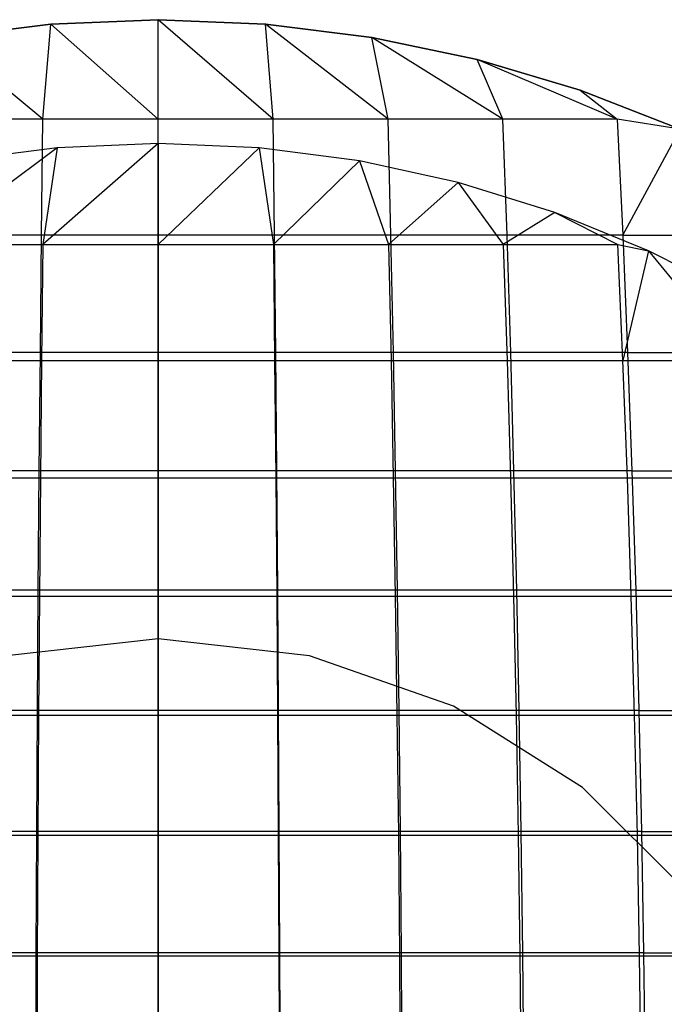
# Model space of a CAD drawing. Extents: x 0.02 to 3.36, y -1.67 to 1.67.
# Tile 15 of 26: x 1.65 to 1.85, y 0.1 to 0.41. Entities that reach past the tile are written whole.
import ezdxf

# ---------------------------------------------------------------- set-up
doc = ezdxf.new("R2010")
doc.units = 0
doc.header["$MEASUREMENT"] = 0
doc.layers.get('0').update_dxf_attribs({"color": 13, "linetype": 'CONTINUOUS'})

# ---------------------------------------------------------------- blocks, each defined once
blk = doc.blocks.new('CEARA_PM_STL')
at = {"color": 0}
for p, q in [((1.65582, 0.41197, 3.38225), (1.68996, 0.41339, 3.38225)), ((1.68996, 0.41339, 3.30351), (1.65582, 0.41197, 3.30351)), ((1.65582, 0.41197, 3.38225), (1.68996, 0.41339, 3.38225)), ((1.68996, 0.41339, 3.30351), (1.65582, 0.41197, 3.30351)), ((1.68996, 0.41339, 3.30351), (1.65582, 0.41197, 3.30351)), ((1.68996, 0.41339, 3.38225), (1.68996, 0.41339, 3.30351)), ((1.68996, 0.41339, 3.38225), (1.7241, 0.41197, 3.38225)), ((1.7241, 0.41197, 3.30351), (1.68996, 0.41339, 3.30351)), ((1.68996, 0.41339, 3.38225), (1.68996, 0.41339, 3.30351)), ((1.68996, 0.38171, 3.39422), (1.68996, 0.41339, 3.38225)), ((1.72659, 0.38171, 3.39359), (1.68996, 0.41339, 3.38225)), ((1.68996, 0.38171, 3.39422), (1.68996, 0.41339, 3.38225)), ((1.72659, 0.38171, 3.39359), (1.68996, 0.41339, 3.38225)), ((1.68996, 0.41339, 3.38225), (1.7241, 0.41197, 3.38225)), ((1.7241, 0.41197, 3.30351), (1.68996, 0.41339, 3.30351)), ((1.7241, 0.41197, 3.30351), (1.68996, 0.41339, 3.30351)), ((1.62192, 0.40775, 3.38225), (1.65582, 0.41197, 3.38225)), ((1.65582, 0.41197, 3.30351), (1.62192, 0.40775, 3.30351)), ((1.62192, 0.40775, 3.38225), (1.65582, 0.41197, 3.38225)), ((1.65582, 0.41197, 3.30351), (1.62192, 0.40775, 3.30351)), ((1.65582, 0.41197, 3.30351), (1.62192, 0.40775, 3.30351)), ((1.65334, 0.38171, 3.39359), (1.65582, 0.41197, 3.38225)), ((1.65334, 0.38171, 3.39359), (1.65582, 0.41197, 3.38225)), ((1.65582, 0.41197, 3.38225), (1.65582, 0.41197, 3.30351)), ((1.65582, 0.41197, 3.38225), (1.65582, 0.41197, 3.30351)), ((1.68996, 0.38171, 3.39422), (1.65582, 0.41197, 3.38225)), ((1.68996, 0.38171, 3.39422), (1.65582, 0.41197, 3.38225)), ((1.7241, 0.41197, 3.38225), (1.7241, 0.41197, 3.30351)), ((1.7241, 0.41197, 3.38225), (1.758, 0.40775, 3.38225)), ((1.758, 0.40775, 3.30351), (1.7241, 0.41197, 3.30351)), ((1.7241, 0.41197, 3.38225), (1.7241, 0.41197, 3.30351)), ((1.72659, 0.38171, 3.39359), (1.7241, 0.41197, 3.38225)), ((1.76317, 0.38171, 3.39168), (1.7241, 0.41197, 3.38225)), ((1.72659, 0.38171, 3.39359), (1.7241, 0.41197, 3.38225)), ((1.76317, 0.38171, 3.39168), (1.7241, 0.41197, 3.38225)), ((1.7241, 0.41197, 3.38225), (1.758, 0.40775, 3.38225)), ((1.758, 0.40775, 3.30351), (1.7241, 0.41197, 3.30351)), ((1.758, 0.40775, 3.30351), (1.7241, 0.41197, 3.30351)), ((1.65334, 0.38171, 3.39359), (1.62192, 0.40775, 3.38225)), ((1.65334, 0.38171, 3.39359), (1.62192, 0.40775, 3.38225)), ((1.758, 0.40775, 3.38225), (1.758, 0.40775, 3.30351)), ((1.758, 0.40775, 3.38225), (1.79144, 0.40074, 3.38225)), ((1.79144, 0.40074, 3.30351), (1.758, 0.40775, 3.30351)), ((1.758, 0.40775, 3.38225), (1.758, 0.40775, 3.30351)), ((1.76317, 0.38171, 3.39168), (1.758, 0.40775, 3.38225)), ((1.79966, 0.38171, 3.38852), (1.758, 0.40775, 3.38225)), ((1.76317, 0.38171, 3.39168), (1.758, 0.40775, 3.38225)), ((1.79966, 0.38171, 3.38852), (1.758, 0.40775, 3.38225)), ((1.758, 0.40775, 3.38225), (1.79144, 0.40074, 3.38225)), ((1.79144, 0.40074, 3.30351), (1.758, 0.40775, 3.30351)), ((1.79144, 0.40074, 3.30351), (1.758, 0.40775, 3.30351)), ((1.79144, 0.40074, 3.38225), (1.79144, 0.40074, 3.30351)), ((1.79144, 0.40074, 3.38225), (1.82419, 0.39099, 3.38225)), ((1.82419, 0.39099, 3.30351), (1.79144, 0.40074, 3.30351)), ((1.79144, 0.40074, 3.38225), (1.79144, 0.40074, 3.30351)), ((1.79966, 0.38171, 3.38852), (1.79144, 0.40074, 3.38225)), ((1.83602, 0.38171, 3.38409), (1.79144, 0.40074, 3.38225)), ((1.79966, 0.38171, 3.38852), (1.79144, 0.40074, 3.38225)), ((1.83602, 0.38171, 3.38409), (1.79144, 0.40074, 3.38225)), ((1.79144, 0.40074, 3.38225), (1.82419, 0.39099, 3.38225)), ((1.82419, 0.39099, 3.30351), (1.79144, 0.40074, 3.30351)), ((1.82419, 0.39099, 3.30351), (1.79144, 0.40074, 3.30351)), ((1.82419, 0.39099, 3.38225), (1.82419, 0.39099, 3.30351)), ((1.82419, 0.39099, 3.38225), (1.85602, 0.37857, 3.38225)), ((1.85602, 0.37857, 3.30351), (1.82419, 0.39099, 3.30351)), ((1.82419, 0.39099, 3.38225), (1.82419, 0.39099, 3.30351)), ((1.82419, 0.39099, 3.38225), (1.85602, 0.37857, 3.38225)), ((1.82419, 0.39099, 3.38225), (1.83602, 0.38171, 3.38409)), ((1.82419, 0.39099, 3.38225), (1.83602, 0.38171, 3.38409)), ((1.85602, 0.37857, 3.30351), (1.82419, 0.39099, 3.30351)), ((1.85602, 0.37857, 3.30351), (1.82419, 0.39099, 3.30351)), ((1.65334, 0.38171, 3.39359), (1.61675, 0.38171, 3.39168)), ((1.65334, 0.38171, 3.39359), (1.61675, 0.38171, 3.39168)), ((1.6529, 0.34486, 3.40616), (1.65334, 0.38171, 3.39359)), ((1.6529, 0.34486, 3.40616), (1.65334, 0.38171, 3.39359)), ((1.68996, 0.38171, 3.39422), (1.65334, 0.38171, 3.39359)), ((1.68996, 0.38171, 3.39422), (1.65334, 0.38171, 3.39359)), ((1.68996, 0.34486, 3.4068), (1.68996, 0.38171, 3.39422)), ((1.72659, 0.38171, 3.39359), (1.68996, 0.38171, 3.39422)), ((1.68996, 0.34486, 3.4068), (1.68996, 0.38171, 3.39422)), ((1.72659, 0.38171, 3.39359), (1.68996, 0.38171, 3.39422)), ((1.72702, 0.34486, 3.40616), (1.72659, 0.38171, 3.39359)), ((1.76317, 0.38171, 3.39168), (1.72659, 0.38171, 3.39359)), ((1.72702, 0.34486, 3.40616), (1.72659, 0.38171, 3.39359)), ((1.76317, 0.38171, 3.39168), (1.72659, 0.38171, 3.39359)), ((1.76404, 0.34486, 3.40424), (1.76317, 0.38171, 3.39168)), ((1.79966, 0.38171, 3.38852), (1.76317, 0.38171, 3.39168)), ((1.76404, 0.34486, 3.40424), (1.76317, 0.38171, 3.39168)), ((1.79966, 0.38171, 3.38852), (1.76317, 0.38171, 3.39168)), ((1.80097, 0.34486, 3.40103), (1.79966, 0.38171, 3.38852)), ((1.83602, 0.38171, 3.38409), (1.79966, 0.38171, 3.38852)), ((1.80097, 0.34486, 3.40103), (1.79966, 0.38171, 3.38852)), ((1.83602, 0.38171, 3.38409), (1.79966, 0.38171, 3.38852)), ((1.85602, 0.37857, 3.38225), (1.83602, 0.38171, 3.38409)), ((1.83602, 0.38171, 3.38409), (1.83776, 0.34486, 3.39655)), ((1.85602, 0.37857, 3.38225), (1.83602, 0.38171, 3.38409)), ((1.83602, 0.38171, 3.38409), (1.83776, 0.34486, 3.39655)), ((1.83776, 0.34486, 3.39655), (1.85602, 0.37857, 3.38225)), ((1.83776, 0.34486, 3.39655), (1.85602, 0.37857, 3.38225)), ((1.65781, 0.37263, 3.35512), (1.61667, 0.34186, 3.36375)), ((1.65781, 0.37263, 3.35512), (1.61667, 0.34186, 3.36375)), ((1.65781, 0.37263, 3.30351), (1.62589, 0.36849, 3.30351)), ((1.65781, 0.37263, 3.35512), (1.62589, 0.36849, 3.35512)), ((1.65781, 0.37263, 3.30351), (1.62589, 0.36849, 3.30351)), ((1.65781, 0.37263, 3.35512), (1.62589, 0.36849, 3.35512)), ((1.68996, 0.37402, 3.35512), (1.65329, 0.34186, 3.36571)), ((1.68996, 0.37402, 3.35512), (1.65329, 0.34186, 3.36571)), ((1.65781, 0.37263, 3.35512), (1.65329, 0.34186, 3.36571)), ((1.65781, 0.37263, 3.35512), (1.65329, 0.34186, 3.36571)), ((1.68996, 0.37402, 3.30351), (1.65781, 0.37263, 3.30351)), ((1.68996, 0.37402, 3.35512), (1.65781, 0.37263, 3.35512)), ((1.68996, 0.37402, 3.30351), (1.65781, 0.37263, 3.30351)), ((1.68996, 0.37402, 3.35512), (1.65781, 0.37263, 3.35512)), ((1.65781, 0.37263, 3.35512), (1.65781, 0.37263, 3.30351)), ((1.65781, 0.37263, 3.35512), (1.65781, 0.37263, 3.30351)), ((1.72211, 0.37263, 3.30351), (1.68996, 0.37402, 3.30351)), ((1.72211, 0.37263, 3.35512), (1.68996, 0.37402, 3.35512)), ((1.68996, 0.37402, 3.35512), (1.68996, 0.37402, 3.30351)), ((1.72211, 0.37263, 3.30351), (1.68996, 0.37402, 3.30351)), ((1.68996, 0.37402, 3.35512), (1.68996, 0.37402, 3.30351)), ((1.68996, 0.37402, 3.35512), (1.68996, 0.34186, 3.36636)), ((1.68996, 0.37402, 3.35512), (1.68996, 0.34186, 3.36636)), ((1.72211, 0.37263, 3.35512), (1.68996, 0.37402, 3.35512)), ((1.72211, 0.37263, 3.35512), (1.68996, 0.34186, 3.36636)), ((1.72211, 0.37263, 3.35512), (1.68996, 0.34186, 3.36636)), ((1.75403, 0.36849, 3.30351), (1.72211, 0.37263, 3.30351)), ((1.75403, 0.36849, 3.35512), (1.72211, 0.37263, 3.35512)), ((1.72211, 0.37263, 3.35512), (1.72211, 0.37263, 3.30351)), ((1.75403, 0.36849, 3.30351), (1.72211, 0.37263, 3.30351)), ((1.72211, 0.37263, 3.35512), (1.72211, 0.37263, 3.30351)), ((1.72211, 0.37263, 3.35512), (1.72663, 0.34186, 3.36571)), ((1.72211, 0.37263, 3.35512), (1.72663, 0.34186, 3.36571)), ((1.75403, 0.36849, 3.35512), (1.72211, 0.37263, 3.35512)), ((1.75403, 0.36849, 3.35512), (1.72663, 0.34186, 3.36571)), ((1.75403, 0.36849, 3.35512), (1.72663, 0.34186, 3.36571)), ((1.78547, 0.36162, 3.30351), (1.75403, 0.36849, 3.30351)), ((1.78547, 0.36162, 3.35512), (1.75403, 0.36849, 3.35512)), ((1.75403, 0.36849, 3.35512), (1.75403, 0.36849, 3.30351)), ((1.78547, 0.36162, 3.30351), (1.75403, 0.36849, 3.30351)), ((1.75403, 0.36849, 3.35512), (1.75403, 0.36849, 3.30351)), ((1.75403, 0.36849, 3.35512), (1.76325, 0.34186, 3.36375)), ((1.75403, 0.36849, 3.35512), (1.76325, 0.34186, 3.36375)), ((1.78547, 0.36162, 3.35512), (1.75403, 0.36849, 3.35512)), ((1.78547, 0.36162, 3.35512), (1.76325, 0.34186, 3.36375)), ((1.78547, 0.36162, 3.35512), (1.76325, 0.34186, 3.36375)), ((1.8162, 0.35207, 3.30351), (1.78547, 0.36162, 3.30351)), ((1.8162, 0.35207, 3.35512), (1.78547, 0.36162, 3.35512)), ((1.78547, 0.36162, 3.35512), (1.78547, 0.36162, 3.30351)), ((1.8162, 0.35207, 3.30351), (1.78547, 0.36162, 3.30351)), ((1.78547, 0.36162, 3.35512), (1.78547, 0.36162, 3.30351)), ((1.78547, 0.36162, 3.35512), (1.79978, 0.34186, 3.36049)), ((1.78547, 0.36162, 3.35512), (1.79978, 0.34186, 3.36049)), ((1.8162, 0.35207, 3.35512), (1.78547, 0.36162, 3.35512)), ((1.8162, 0.35207, 3.35512), (1.79978, 0.34186, 3.36049)), ((1.8162, 0.35207, 3.35512), (1.79978, 0.34186, 3.36049)), ((1.846, 0.33991, 3.30351), (1.8162, 0.35207, 3.30351)), ((1.846, 0.33991, 3.35512), (1.8162, 0.35207, 3.35512)), ((1.8162, 0.35207, 3.35512), (1.8162, 0.35207, 3.30351)), ((1.846, 0.33991, 3.30351), (1.8162, 0.35207, 3.30351)), ((1.8162, 0.35207, 3.35512), (1.8162, 0.35207, 3.30351)), ((1.8162, 0.35207, 3.35512), (1.83617, 0.34186, 3.35593)), ((1.8162, 0.35207, 3.35512), (1.83617, 0.34186, 3.35593)), ((1.846, 0.33991, 3.35512), (1.8162, 0.35207, 3.35512)), ((1.6529, 0.34486, 3.40616), (1.61588, 0.34486, 3.40424)), ((1.6529, 0.34486, 3.40616), (1.61588, 0.34486, 3.40424)), ((1.65251, 0.30759, 3.41745), (1.6529, 0.34486, 3.40616)), ((1.65251, 0.30759, 3.41745), (1.6529, 0.34486, 3.40616)), ((1.68996, 0.34486, 3.4068), (1.6529, 0.34486, 3.40616)), ((1.68996, 0.34486, 3.4068), (1.6529, 0.34486, 3.40616)), ((1.68996, 0.30759, 3.4181), (1.68996, 0.34486, 3.4068)), ((1.72702, 0.34486, 3.40616), (1.68996, 0.34486, 3.4068)), ((1.68996, 0.30759, 3.4181), (1.68996, 0.34486, 3.4068)), ((1.72702, 0.34486, 3.40616), (1.68996, 0.34486, 3.4068)), ((1.72741, 0.30759, 3.41745), (1.72702, 0.34486, 3.40616)), ((1.76404, 0.34486, 3.40424), (1.72702, 0.34486, 3.40616)), ((1.72741, 0.30759, 3.41745), (1.72702, 0.34486, 3.40616)), ((1.76404, 0.34486, 3.40424), (1.72702, 0.34486, 3.40616)), ((1.76482, 0.30759, 3.41551), (1.76404, 0.34486, 3.40424)), ((1.80097, 0.34486, 3.40103), (1.76404, 0.34486, 3.40424)), ((1.76482, 0.30759, 3.41551), (1.76404, 0.34486, 3.40424)), ((1.80097, 0.34486, 3.40103), (1.76404, 0.34486, 3.40424)), ((1.80214, 0.30759, 3.41227), (1.80097, 0.34486, 3.40103)), ((1.83776, 0.34486, 3.39655), (1.80097, 0.34486, 3.40103)), ((1.80214, 0.30759, 3.41227), (1.80097, 0.34486, 3.40103)), ((1.83776, 0.34486, 3.39655), (1.80097, 0.34486, 3.40103)), ((1.83776, 0.34486, 3.39655), (1.87438, 0.34486, 3.3908)), ((1.83776, 0.34486, 3.39655), (1.87438, 0.34486, 3.3908)), ((1.83776, 0.34486, 3.39655), (1.83932, 0.30759, 3.40774)), ((1.83776, 0.34486, 3.39655), (1.83932, 0.30759, 3.40774)), ((1.61667, 0.34186, 3.36375), (1.65329, 0.34186, 3.36571)), ((1.61667, 0.34186, 3.36375), (1.65329, 0.34186, 3.36571)), ((1.65329, 0.34186, 3.36571), (1.65288, 0.30498, 3.37722)), ((1.65329, 0.34186, 3.36571), (1.65288, 0.30498, 3.37722)), ((1.65329, 0.34186, 3.36571), (1.68996, 0.34186, 3.36636)), ((1.65329, 0.34186, 3.36571), (1.68996, 0.34186, 3.36636)), ((1.68996, 0.34186, 3.36636), (1.68996, 0.30498, 3.37788)), ((1.68996, 0.34186, 3.36636), (1.68996, 0.30498, 3.37788)), ((1.68996, 0.34186, 3.36636), (1.72663, 0.34186, 3.36571)), ((1.68996, 0.34186, 3.36636), (1.72663, 0.34186, 3.36571)), ((1.72663, 0.34186, 3.36571), (1.72704, 0.30498, 3.37722)), ((1.72663, 0.34186, 3.36571), (1.72704, 0.30498, 3.37722)), ((1.72663, 0.34186, 3.36571), (1.76325, 0.34186, 3.36375)), ((1.72663, 0.34186, 3.36571), (1.76325, 0.34186, 3.36375)), ((1.76325, 0.34186, 3.36375), (1.76407, 0.30498, 3.37524)), ((1.76325, 0.34186, 3.36375), (1.76407, 0.30498, 3.37524)), ((1.76325, 0.34186, 3.36375), (1.79978, 0.34186, 3.36049)), ((1.76325, 0.34186, 3.36375), (1.79978, 0.34186, 3.36049)), ((1.79978, 0.34186, 3.36049), (1.80101, 0.30498, 3.37194)), ((1.79978, 0.34186, 3.36049), (1.80101, 0.30498, 3.37194)), ((1.79978, 0.34186, 3.36049), (1.83617, 0.34186, 3.35593)), ((1.79978, 0.34186, 3.36049), (1.83617, 0.34186, 3.35593)), ((1.8378, 0.30498, 3.36733), (1.83617, 0.34186, 3.35593)), ((1.83617, 0.34186, 3.35593), (1.846, 0.33991, 3.35512)), ((1.8378, 0.30498, 3.36733), (1.83617, 0.34186, 3.35593)), ((1.83617, 0.34186, 3.35593), (1.846, 0.33991, 3.35512)), ((1.846, 0.33991, 3.35512), (1.8378, 0.30498, 3.36733)), ((1.846, 0.33991, 3.35512), (1.8378, 0.30498, 3.36733)), ((1.87464, 0.32524, 3.30351), (1.846, 0.33991, 3.30351)), ((1.87464, 0.32524, 3.35512), (1.846, 0.33991, 3.35512)), ((1.846, 0.33991, 3.35512), (1.846, 0.33991, 3.30351)), ((1.87464, 0.32524, 3.30351), (1.846, 0.33991, 3.30351)), ((1.846, 0.33991, 3.35512), (1.846, 0.33991, 3.30351)), ((1.846, 0.33991, 3.35512), (1.87441, 0.30498, 3.36141)), ((1.846, 0.33991, 3.35512), (1.87441, 0.30498, 3.36141)), ((1.87464, 0.32524, 3.35512), (1.846, 0.33991, 3.35512)), ((1.65251, 0.30759, 3.41745), (1.6151, 0.30759, 3.41551)), ((1.65251, 0.30759, 3.41745), (1.6151, 0.30759, 3.41551)), ((1.65216, 0.26995, 3.42745), (1.65251, 0.30759, 3.41745)), ((1.65216, 0.26995, 3.42745), (1.65251, 0.30759, 3.41745)), ((1.68996, 0.30759, 3.4181), (1.65251, 0.30759, 3.41745)), ((1.68996, 0.30759, 3.4181), (1.65251, 0.30759, 3.41745)), ((1.68996, 0.26995, 3.42811), (1.68996, 0.30759, 3.4181)), ((1.72741, 0.30759, 3.41745), (1.68996, 0.30759, 3.4181)), ((1.68996, 0.26995, 3.42811), (1.68996, 0.30759, 3.4181)), ((1.72741, 0.30759, 3.41745), (1.68996, 0.30759, 3.4181)), ((1.72776, 0.26995, 3.42745), (1.72741, 0.30759, 3.41745)), ((1.76482, 0.30759, 3.41551), (1.72741, 0.30759, 3.41745)), ((1.72776, 0.26995, 3.42745), (1.72741, 0.30759, 3.41745)), ((1.76482, 0.30759, 3.41551), (1.72741, 0.30759, 3.41745)), ((1.76551, 0.26995, 3.42549), (1.76482, 0.30759, 3.41551)), ((1.80214, 0.30759, 3.41227), (1.76482, 0.30759, 3.41551)), ((1.76551, 0.26995, 3.42549), (1.76482, 0.30759, 3.41551)), ((1.80214, 0.30759, 3.41227), (1.76482, 0.30759, 3.41551)), ((1.80317, 0.26995, 3.42222), (1.80214, 0.30759, 3.41227)), ((1.83932, 0.30759, 3.40774), (1.80214, 0.30759, 3.41227)), ((1.80317, 0.26995, 3.42222), (1.80214, 0.30759, 3.41227)), ((1.83932, 0.30759, 3.40774), (1.80214, 0.30759, 3.41227)), ((1.83932, 0.30759, 3.40774), (1.87632, 0.30759, 3.40193)), ((1.83932, 0.30759, 3.40774), (1.87632, 0.30759, 3.40193)), ((1.83932, 0.30759, 3.40774), (1.8407, 0.26995, 3.41765)), ((1.83932, 0.30759, 3.40774), (1.8407, 0.26995, 3.41765)), ((1.61585, 0.30498, 3.37524), (1.65288, 0.30498, 3.37722)), ((1.61585, 0.30498, 3.37524), (1.65288, 0.30498, 3.37722)), ((1.65288, 0.30498, 3.37722), (1.65252, 0.26771, 3.38741)), ((1.65288, 0.30498, 3.37722), (1.65252, 0.26771, 3.38741)), ((1.65288, 0.30498, 3.37722), (1.68996, 0.30498, 3.37788)), ((1.65288, 0.30498, 3.37722), (1.68996, 0.30498, 3.37788)), ((1.68996, 0.30498, 3.37788), (1.68996, 0.26771, 3.38808)), ((1.68996, 0.30498, 3.37788), (1.68996, 0.26771, 3.38808)), ((1.68996, 0.30498, 3.37788), (1.72704, 0.30498, 3.37722)), ((1.68996, 0.30498, 3.37788), (1.72704, 0.30498, 3.37722)), ((1.72704, 0.30498, 3.37722), (1.7274, 0.26771, 3.38741)), ((1.72704, 0.30498, 3.37722), (1.7274, 0.26771, 3.38741)), ((1.72704, 0.30498, 3.37722), (1.76407, 0.30498, 3.37524)), ((1.72704, 0.30498, 3.37722), (1.76407, 0.30498, 3.37524)), ((1.76407, 0.30498, 3.37524), (1.76479, 0.26771, 3.38541)), ((1.76407, 0.30498, 3.37524), (1.76479, 0.26771, 3.38541)), ((1.76407, 0.30498, 3.37524), (1.80101, 0.30498, 3.37194)), ((1.76407, 0.30498, 3.37524), (1.80101, 0.30498, 3.37194)), ((1.80101, 0.30498, 3.37194), (1.80209, 0.26771, 3.38208)), ((1.80101, 0.30498, 3.37194), (1.80209, 0.26771, 3.38208)), ((1.80101, 0.30498, 3.37194), (1.8378, 0.30498, 3.36733)), ((1.80101, 0.30498, 3.37194), (1.8378, 0.30498, 3.36733)), ((1.83925, 0.26771, 3.37743), (1.8378, 0.30498, 3.36733)), ((1.8378, 0.30498, 3.36733), (1.87441, 0.30498, 3.36141)), ((1.8378, 0.30498, 3.36733), (1.87441, 0.30498, 3.36141)), ((1.83925, 0.26771, 3.37743), (1.8378, 0.30498, 3.36733)), ((1.65216, 0.26995, 3.42745), (1.61441, 0.26995, 3.42549)), ((1.65216, 0.26995, 3.42745), (1.61441, 0.26995, 3.42549)), ((1.65186, 0.23199, 3.43614), (1.65216, 0.26995, 3.42745)), ((1.65186, 0.23199, 3.43614), (1.65216, 0.26995, 3.42745)), ((1.68996, 0.26995, 3.42811), (1.65216, 0.26995, 3.42745)), ((1.68996, 0.26995, 3.42811), (1.65216, 0.26995, 3.42745)), ((1.68996, 0.23199, 3.4368), (1.68996, 0.26995, 3.42811)), ((1.72776, 0.26995, 3.42745), (1.68996, 0.26995, 3.42811)), ((1.68996, 0.23199, 3.4368), (1.68996, 0.26995, 3.42811)), ((1.72776, 0.26995, 3.42745), (1.68996, 0.26995, 3.42811)), ((1.72806, 0.23199, 3.43614), (1.72776, 0.26995, 3.42745)), ((1.76551, 0.26995, 3.42549), (1.72776, 0.26995, 3.42745)), ((1.72806, 0.23199, 3.43614), (1.72776, 0.26995, 3.42745)), ((1.76551, 0.26995, 3.42549), (1.72776, 0.26995, 3.42745)), ((1.76611, 0.23199, 3.43416), (1.76551, 0.26995, 3.42549)), ((1.80317, 0.26995, 3.42222), (1.76551, 0.26995, 3.42549)), ((1.76611, 0.23199, 3.43416), (1.76551, 0.26995, 3.42549)), ((1.80317, 0.26995, 3.42222), (1.76551, 0.26995, 3.42549)), ((1.80408, 0.23199, 3.43086), (1.80317, 0.26995, 3.42222)), ((1.8407, 0.26995, 3.41765), (1.80317, 0.26995, 3.42222)), ((1.80408, 0.23199, 3.43086), (1.80317, 0.26995, 3.42222)), ((1.8407, 0.26995, 3.41765), (1.80317, 0.26995, 3.42222)), ((1.8407, 0.26995, 3.41765), (1.87805, 0.26995, 3.41178)), ((1.8407, 0.26995, 3.41765), (1.87805, 0.26995, 3.41178)), ((1.8407, 0.26995, 3.41765), (1.8419, 0.23199, 3.42626)), ((1.8407, 0.26995, 3.41765), (1.8419, 0.23199, 3.42626)), ((1.61513, 0.26771, 3.38541), (1.65252, 0.26771, 3.38741)), ((1.61513, 0.26771, 3.38541), (1.65252, 0.26771, 3.38741)), ((1.65252, 0.26771, 3.38741), (1.6522, 0.2301, 3.39627)), ((1.65252, 0.26771, 3.38741), (1.6522, 0.2301, 3.39627)), ((1.65252, 0.26771, 3.38741), (1.68996, 0.26771, 3.38808)), ((1.65252, 0.26771, 3.38741), (1.68996, 0.26771, 3.38808)), ((1.68996, 0.26771, 3.38808), (1.68996, 0.2301, 3.39694)), ((1.68996, 0.26771, 3.38808), (1.68996, 0.2301, 3.39694)), ((1.68996, 0.26771, 3.38808), (1.7274, 0.26771, 3.38741)), ((1.68996, 0.26771, 3.38808), (1.7274, 0.26771, 3.38741)), ((1.7274, 0.26771, 3.38741), (1.72772, 0.2301, 3.39627)), ((1.7274, 0.26771, 3.38741), (1.72772, 0.2301, 3.39627)), ((1.7274, 0.26771, 3.38741), (1.76479, 0.26771, 3.38541)), ((1.7274, 0.26771, 3.38741), (1.76479, 0.26771, 3.38541)), ((1.76479, 0.26771, 3.38541), (1.76543, 0.2301, 3.39425)), ((1.76479, 0.26771, 3.38541), (1.76543, 0.2301, 3.39425)), ((1.76479, 0.26771, 3.38541), (1.80209, 0.26771, 3.38208)), ((1.76479, 0.26771, 3.38541), (1.80209, 0.26771, 3.38208)), ((1.80209, 0.26771, 3.38208), (1.80304, 0.2301, 3.3909)), ((1.80209, 0.26771, 3.38208), (1.80304, 0.2301, 3.3909)), ((1.80209, 0.26771, 3.38208), (1.83925, 0.26771, 3.37743)), ((1.80209, 0.26771, 3.38208), (1.83925, 0.26771, 3.37743)), ((1.84051, 0.2301, 3.3862), (1.83925, 0.26771, 3.37743)), ((1.83925, 0.26771, 3.37743), (1.87622, 0.26771, 3.37145)), ((1.83925, 0.26771, 3.37743), (1.87622, 0.26771, 3.37145)), ((1.84051, 0.2301, 3.3862), (1.83925, 0.26771, 3.37743)), ((1.65186, 0.23199, 3.43614), (1.61381, 0.23199, 3.43416)), ((1.65186, 0.23199, 3.43614), (1.61381, 0.23199, 3.43416)), ((1.65161, 0.19375, 3.44351), (1.65186, 0.23199, 3.43614)), ((1.65161, 0.19375, 3.44351), (1.65186, 0.23199, 3.43614)), ((1.68996, 0.23199, 3.4368), (1.65186, 0.23199, 3.43614)), ((1.68996, 0.23199, 3.4368), (1.65186, 0.23199, 3.43614)), ((1.68996, 0.19375, 3.44417), (1.68996, 0.23199, 3.4368)), ((1.72806, 0.23199, 3.43614), (1.68996, 0.23199, 3.4368)), ((1.68996, 0.19375, 3.44417), (1.68996, 0.23199, 3.4368)), ((1.72806, 0.23199, 3.43614), (1.68996, 0.23199, 3.4368)), ((1.72832, 0.19375, 3.44351), (1.72806, 0.23199, 3.43614)), ((1.76611, 0.23199, 3.43416), (1.72806, 0.23199, 3.43614)), ((1.72832, 0.19375, 3.44351), (1.72806, 0.23199, 3.43614)), ((1.76611, 0.23199, 3.43416), (1.72806, 0.23199, 3.43614)), ((1.76662, 0.19375, 3.44151), (1.76611, 0.23199, 3.43416)), ((1.80408, 0.23199, 3.43086), (1.76611, 0.23199, 3.43416)), ((1.76662, 0.19375, 3.44151), (1.76611, 0.23199, 3.43416)), ((1.80408, 0.23199, 3.43086), (1.76611, 0.23199, 3.43416)), ((1.80484, 0.19375, 3.4382), (1.80408, 0.23199, 3.43086)), ((1.8419, 0.23199, 3.42626), (1.80408, 0.23199, 3.43086)), ((1.80484, 0.19375, 3.4382), (1.80408, 0.23199, 3.43086)), ((1.8419, 0.23199, 3.42626), (1.80408, 0.23199, 3.43086)), ((1.8419, 0.23199, 3.42626), (1.87954, 0.23199, 3.42034)), ((1.8419, 0.23199, 3.42626), (1.87954, 0.23199, 3.42034)), ((1.8419, 0.23199, 3.42626), (1.84292, 0.19375, 3.43356)), ((1.8419, 0.23199, 3.42626), (1.84292, 0.19375, 3.43356)), ((1.6145, 0.2301, 3.39425), (1.6522, 0.2301, 3.39627)), ((1.6145, 0.2301, 3.39425), (1.6522, 0.2301, 3.39627)), ((1.6522, 0.2301, 3.39627), (1.65194, 0.1922, 3.40378)), ((1.6522, 0.2301, 3.39627), (1.65194, 0.1922, 3.40378)), ((1.6522, 0.2301, 3.39627), (1.68996, 0.2301, 3.39694)), ((1.6522, 0.2301, 3.39627), (1.68996, 0.2301, 3.39694)), ((1.68996, 0.2301, 3.39694), (1.68996, 0.1922, 3.40446)), ((1.68996, 0.2301, 3.39694), (1.68996, 0.1922, 3.40446)), ((1.68996, 0.2301, 3.39694), (1.72772, 0.2301, 3.39627)), ((1.68996, 0.2301, 3.39694), (1.72772, 0.2301, 3.39627)), ((1.72772, 0.2301, 3.39627), (1.72798, 0.1922, 3.40378)), ((1.72772, 0.2301, 3.39627), (1.72798, 0.1922, 3.40378)), ((1.72772, 0.2301, 3.39627), (1.76543, 0.2301, 3.39425)), ((1.72772, 0.2301, 3.39627), (1.76543, 0.2301, 3.39425)), ((1.76543, 0.2301, 3.39425), (1.76596, 0.1922, 3.40175)), ((1.76543, 0.2301, 3.39425), (1.76596, 0.1922, 3.40175)), ((1.76543, 0.2301, 3.39425), (1.80304, 0.2301, 3.3909)), ((1.76543, 0.2301, 3.39425), (1.80304, 0.2301, 3.3909)), ((1.80304, 0.2301, 3.3909), (1.80384, 0.1922, 3.39837)), ((1.80304, 0.2301, 3.3909), (1.80384, 0.1922, 3.39837)), ((1.80304, 0.2301, 3.3909), (1.84051, 0.2301, 3.3862)), ((1.80304, 0.2301, 3.3909), (1.84051, 0.2301, 3.3862)), ((1.84157, 0.1922, 3.39365), (1.84051, 0.2301, 3.3862)), ((1.84051, 0.2301, 3.3862), (1.87779, 0.2301, 3.38018)), ((1.84051, 0.2301, 3.3862), (1.87779, 0.2301, 3.38018)), ((1.84157, 0.1922, 3.39365), (1.84051, 0.2301, 3.3862)), ((1.68996, 0.21654, 3.30351), (1.64178, 0.21111, 3.30351)), ((1.68996, 0.21654, 3.26414), (1.64178, 0.21111, 3.26414)), ((1.68996, 0.21654, 3.30351), (1.64178, 0.21111, 3.30351)), ((1.68996, 0.21654, 3.26414), (1.64178, 0.21111, 3.26414)), ((1.73814, 0.21111, 3.30351), (1.68996, 0.21654, 3.30351)), ((1.73814, 0.21111, 3.26414), (1.68996, 0.21654, 3.26414)), ((1.73814, 0.21111, 3.30351), (1.68996, 0.21654, 3.30351)), ((1.68996, 0.21654, 3.30351), (1.68996, 0.21654, 3.26414)), ((1.73814, 0.21111, 3.26414), (1.68996, 0.21654, 3.26414)), ((1.68996, 0.21654, 3.30351), (1.68996, 0.21654, 3.26414)), ((1.78391, 0.19509, 3.30351), (1.73814, 0.21111, 3.30351)), ((1.78391, 0.19509, 3.26414), (1.73814, 0.21111, 3.26414)), ((1.78391, 0.19509, 3.30351), (1.73814, 0.21111, 3.30351)), ((1.73814, 0.21111, 3.30351), (1.73814, 0.21111, 3.26414)), ((1.78391, 0.19509, 3.26414), (1.73814, 0.21111, 3.26414)), ((1.73814, 0.21111, 3.30351), (1.73814, 0.21111, 3.26414)), ((1.82497, 0.16929, 3.30351), (1.78391, 0.19509, 3.30351)), ((1.82497, 0.16929, 3.26414), (1.78391, 0.19509, 3.26414)), ((1.78391, 0.19509, 3.30351), (1.78391, 0.19509, 3.26414)), ((1.82497, 0.16929, 3.30351), (1.78391, 0.19509, 3.30351)), ((1.78391, 0.19509, 3.30351), (1.78391, 0.19509, 3.26414)), ((1.82497, 0.16929, 3.26414), (1.78391, 0.19509, 3.26414)), ((1.65161, 0.19375, 3.44351), (1.6133, 0.19375, 3.44151)), ((1.65161, 0.19375, 3.44351), (1.6133, 0.19375, 3.44151)), ((1.61396, 0.1922, 3.40175), (1.65194, 0.1922, 3.40378)), ((1.61396, 0.1922, 3.40175), (1.65194, 0.1922, 3.40378)), ((1.6514, 0.15528, 3.44955), (1.65161, 0.19375, 3.44351)), ((1.6514, 0.15528, 3.44955), (1.65161, 0.19375, 3.44351)), ((1.68996, 0.19375, 3.44417), (1.65161, 0.19375, 3.44351)), ((1.68996, 0.19375, 3.44417), (1.65161, 0.19375, 3.44351)), ((1.65194, 0.1922, 3.40378), (1.65172, 0.15405, 3.40995)), ((1.65194, 0.1922, 3.40378), (1.65172, 0.15405, 3.40995)), ((1.65194, 0.1922, 3.40378), (1.68996, 0.1922, 3.40446)), ((1.65194, 0.1922, 3.40378), (1.68996, 0.1922, 3.40446)), ((1.68996, 0.15528, 3.45022), (1.68996, 0.19375, 3.44417)), ((1.72832, 0.19375, 3.44351), (1.68996, 0.19375, 3.44417)), ((1.68996, 0.15528, 3.45022), (1.68996, 0.19375, 3.44417)), ((1.72832, 0.19375, 3.44351), (1.68996, 0.19375, 3.44417)), ((1.68996, 0.1922, 3.40446), (1.68996, 0.15405, 3.41063)), ((1.68996, 0.1922, 3.40446), (1.68996, 0.15405, 3.41063)), ((1.68996, 0.1922, 3.40446), (1.72798, 0.1922, 3.40378)), ((1.68996, 0.1922, 3.40446), (1.72798, 0.1922, 3.40378)), ((1.72798, 0.1922, 3.40378), (1.7282, 0.15405, 3.40995)), ((1.72798, 0.1922, 3.40378), (1.7282, 0.15405, 3.40995)), ((1.72798, 0.1922, 3.40378), (1.76596, 0.1922, 3.40175)), ((1.72798, 0.1922, 3.40378), (1.76596, 0.1922, 3.40175)), ((1.72852, 0.15528, 3.44955), (1.72832, 0.19375, 3.44351)), ((1.76662, 0.19375, 3.44151), (1.72832, 0.19375, 3.44351)), ((1.72852, 0.15528, 3.44955), (1.72832, 0.19375, 3.44351)), ((1.76662, 0.19375, 3.44151), (1.72832, 0.19375, 3.44351)), ((1.76596, 0.1922, 3.40175), (1.7664, 0.15405, 3.4079)), ((1.76596, 0.1922, 3.40175), (1.7664, 0.15405, 3.4079)), ((1.76596, 0.1922, 3.40175), (1.80384, 0.1922, 3.39837)), ((1.76596, 0.1922, 3.40175), (1.80384, 0.1922, 3.39837)), ((1.76704, 0.15528, 3.44754), (1.76662, 0.19375, 3.44151)), ((1.80484, 0.19375, 3.4382), (1.76662, 0.19375, 3.44151)), ((1.76704, 0.15528, 3.44754), (1.76662, 0.19375, 3.44151)), ((1.80484, 0.19375, 3.4382), (1.76662, 0.19375, 3.44151)), ((1.80384, 0.1922, 3.39837), (1.8045, 0.15405, 3.4045)), ((1.80384, 0.1922, 3.39837), (1.8045, 0.15405, 3.4045)), ((1.80384, 0.1922, 3.39837), (1.84157, 0.1922, 3.39365)), ((1.80384, 0.1922, 3.39837), (1.84157, 0.1922, 3.39365)), ((1.80547, 0.15528, 3.44421), (1.80484, 0.19375, 3.4382)), ((1.84292, 0.19375, 3.43356), (1.80484, 0.19375, 3.4382)), ((1.80547, 0.15528, 3.44421), (1.80484, 0.19375, 3.4382)), ((1.84292, 0.19375, 3.43356), (1.80484, 0.19375, 3.4382)), ((1.84245, 0.15405, 3.39975), (1.84157, 0.1922, 3.39365)), ((1.84157, 0.1922, 3.39365), (1.87912, 0.1922, 3.38758)), ((1.84157, 0.1922, 3.39365), (1.87912, 0.1922, 3.38758)), ((1.84245, 0.15405, 3.39975), (1.84157, 0.1922, 3.39365)), ((1.84292, 0.19375, 3.43356), (1.88082, 0.19375, 3.4276)), ((1.84292, 0.19375, 3.43356), (1.88082, 0.19375, 3.4276)), ((1.84292, 0.19375, 3.43356), (1.84375, 0.15528, 3.43955)), ((1.84292, 0.19375, 3.43356), (1.84375, 0.15528, 3.43955)), ((1.85925, 0.13501, 3.30351), (1.82497, 0.16929, 3.30351)), ((1.85925, 0.13501, 3.26414), (1.82497, 0.16929, 3.26414)), ((1.85925, 0.13501, 3.30351), (1.82497, 0.16929, 3.30351)), ((1.82497, 0.16929, 3.30351), (1.82497, 0.16929, 3.26414)), ((1.85925, 0.13501, 3.26414), (1.82497, 0.16929, 3.26414)), ((1.82497, 0.16929, 3.30351), (1.82497, 0.16929, 3.26414)), ((1.6514, 0.15528, 3.44955), (1.61288, 0.15528, 3.44754)), ((1.6514, 0.15528, 3.44955), (1.61288, 0.15528, 3.44754)), ((1.61352, 0.15405, 3.4079), (1.65172, 0.15405, 3.40995)), ((1.61352, 0.15405, 3.4079), (1.65172, 0.15405, 3.40995)), ((1.65123, 0.11662, 3.45425), (1.6514, 0.15528, 3.44955)), ((1.65123, 0.11662, 3.45425), (1.6514, 0.15528, 3.44955)), ((1.68996, 0.15528, 3.45022), (1.6514, 0.15528, 3.44955)), ((1.68996, 0.15528, 3.45022), (1.6514, 0.15528, 3.44955)), ((1.65172, 0.15405, 3.40995), (1.65155, 0.11571, 3.41475)), ((1.65172, 0.15405, 3.40995), (1.65155, 0.11571, 3.41475)), ((1.65172, 0.15405, 3.40995), (1.68996, 0.15405, 3.41063)), ((1.65172, 0.15405, 3.40995), (1.68996, 0.15405, 3.41063)), ((1.68996, 0.11662, 3.45492), (1.68996, 0.15528, 3.45022)), ((1.72852, 0.15528, 3.44955), (1.68996, 0.15528, 3.45022)), ((1.68996, 0.11662, 3.45492), (1.68996, 0.15528, 3.45022)), ((1.72852, 0.15528, 3.44955), (1.68996, 0.15528, 3.45022)), ((1.68996, 0.15405, 3.41063), (1.68996, 0.11571, 3.41543)), ((1.68996, 0.15405, 3.41063), (1.68996, 0.11571, 3.41543)), ((1.68996, 0.15405, 3.41063), (1.7282, 0.15405, 3.40995)), ((1.68996, 0.15405, 3.41063), (1.7282, 0.15405, 3.40995)), ((1.7282, 0.15405, 3.40995), (1.72838, 0.11571, 3.41475)), ((1.7282, 0.15405, 3.40995), (1.72838, 0.11571, 3.41475)), ((1.7282, 0.15405, 3.40995), (1.7664, 0.15405, 3.4079)), ((1.7282, 0.15405, 3.40995), (1.7664, 0.15405, 3.4079)), ((1.72869, 0.11662, 3.45425), (1.72852, 0.15528, 3.44955)), ((1.76704, 0.15528, 3.44754), (1.72852, 0.15528, 3.44955)), ((1.72869, 0.11662, 3.45425), (1.72852, 0.15528, 3.44955)), ((1.76704, 0.15528, 3.44754), (1.72852, 0.15528, 3.44955)), ((1.7664, 0.15405, 3.4079), (1.76674, 0.11571, 3.4127)), ((1.7664, 0.15405, 3.4079), (1.76674, 0.11571, 3.4127)), ((1.7664, 0.15405, 3.4079), (1.8045, 0.15405, 3.4045)), ((1.7664, 0.15405, 3.4079), (1.8045, 0.15405, 3.4045)), ((1.76737, 0.11662, 3.45224), (1.76704, 0.15528, 3.44754)), ((1.80547, 0.15528, 3.44421), (1.76704, 0.15528, 3.44754)), ((1.76737, 0.11662, 3.45224), (1.76704, 0.15528, 3.44754)), ((1.80547, 0.15528, 3.44421), (1.76704, 0.15528, 3.44754)), ((1.8045, 0.15405, 3.4045), (1.80501, 0.11571, 3.40928)), ((1.8045, 0.15405, 3.4045), (1.80501, 0.11571, 3.40928)), ((1.8045, 0.15405, 3.4045), (1.84245, 0.15405, 3.39975)), ((1.8045, 0.15405, 3.4045), (1.84245, 0.15405, 3.39975)), ((1.80596, 0.11662, 3.44889), (1.80547, 0.15528, 3.44421)), ((1.84375, 0.15528, 3.43955), (1.80547, 0.15528, 3.44421)), ((1.80596, 0.11662, 3.44889), (1.80547, 0.15528, 3.44421)), ((1.84375, 0.15528, 3.43955), (1.80547, 0.15528, 3.44421)), ((1.84313, 0.11571, 3.4045), (1.84245, 0.15405, 3.39975)), ((1.84245, 0.15405, 3.39975), (1.88021, 0.15405, 3.39365)), ((1.84245, 0.15405, 3.39975), (1.88021, 0.15405, 3.39365)), ((1.84313, 0.11571, 3.4045), (1.84245, 0.15405, 3.39975)), ((1.84375, 0.15528, 3.43955), (1.88186, 0.15528, 3.43356)), ((1.84375, 0.15528, 3.43955), (1.88186, 0.15528, 3.43356)), ((1.84375, 0.15528, 3.43955), (1.8444, 0.11662, 3.44421)), ((1.84375, 0.15528, 3.43955), (1.8444, 0.11662, 3.44421)), ((1.65123, 0.11662, 3.45425), (1.61255, 0.11662, 3.45224)), ((1.65123, 0.11662, 3.45425), (1.61255, 0.11662, 3.45224)), ((1.65112, 0.07783, 3.45762), (1.65123, 0.11662, 3.45425)), ((1.65112, 0.07783, 3.45762), (1.65123, 0.11662, 3.45425)), ((1.68996, 0.11662, 3.45492), (1.65123, 0.11662, 3.45425)), ((1.68996, 0.11662, 3.45492), (1.65123, 0.11662, 3.45425)), ((1.68996, 0.07783, 3.45829), (1.68996, 0.11662, 3.45492)), ((1.72869, 0.11662, 3.45425), (1.68996, 0.11662, 3.45492)), ((1.68996, 0.07783, 3.45829), (1.68996, 0.11662, 3.45492)), ((1.72869, 0.11662, 3.45425), (1.68996, 0.11662, 3.45492)), ((1.7288, 0.07783, 3.45762), (1.72869, 0.11662, 3.45425)), ((1.76737, 0.11662, 3.45224), (1.72869, 0.11662, 3.45425)), ((1.7288, 0.07783, 3.45762), (1.72869, 0.11662, 3.45425)), ((1.76737, 0.11662, 3.45224), (1.72869, 0.11662, 3.45425)), ((1.7676, 0.07783, 3.4556), (1.76737, 0.11662, 3.45224)), ((1.80596, 0.11662, 3.44889), (1.76737, 0.11662, 3.45224)), ((1.7676, 0.07783, 3.4556), (1.76737, 0.11662, 3.45224)), ((1.80596, 0.11662, 3.44889), (1.76737, 0.11662, 3.45224)), ((1.80631, 0.07783, 3.45224), (1.80596, 0.11662, 3.44889)), ((1.8444, 0.11662, 3.44421), (1.80596, 0.11662, 3.44889)), ((1.80631, 0.07783, 3.45224), (1.80596, 0.11662, 3.44889)), ((1.8444, 0.11662, 3.44421), (1.80596, 0.11662, 3.44889)), ((1.8444, 0.11662, 3.44421), (1.88267, 0.11662, 3.4382)), ((1.8444, 0.11662, 3.44421), (1.88267, 0.11662, 3.4382)), ((1.8444, 0.11662, 3.44421), (1.84487, 0.07783, 3.44754)), ((1.8444, 0.11662, 3.44421), (1.84487, 0.07783, 3.44754)), ((1.61318, 0.11571, 3.4127), (1.65155, 0.11571, 3.41475)), ((1.61318, 0.11571, 3.4127), (1.65155, 0.11571, 3.41475)), ((1.65155, 0.11571, 3.41475), (1.65142, 0.07722, 3.41818)), ((1.65155, 0.11571, 3.41475), (1.65142, 0.07722, 3.41818)), ((1.65155, 0.11571, 3.41475), (1.68996, 0.11571, 3.41543)), ((1.65155, 0.11571, 3.41475), (1.68996, 0.11571, 3.41543)), ((1.68996, 0.11571, 3.41543), (1.68996, 0.07722, 3.41887)), ((1.68996, 0.11571, 3.41543), (1.68996, 0.07722, 3.41887)), ((1.68996, 0.11571, 3.41543), (1.72838, 0.11571, 3.41475)), ((1.68996, 0.11571, 3.41543), (1.72838, 0.11571, 3.41475)), ((1.72838, 0.11571, 3.41475), (1.7285, 0.07722, 3.41818)), ((1.72838, 0.11571, 3.41475), (1.7285, 0.07722, 3.41818)), ((1.72838, 0.11571, 3.41475), (1.76674, 0.11571, 3.4127)), ((1.72838, 0.11571, 3.41475), (1.76674, 0.11571, 3.4127)), ((1.76674, 0.11571, 3.4127), (1.76699, 0.07722, 3.41612)), ((1.76674, 0.11571, 3.4127), (1.76699, 0.07722, 3.41612)), ((1.76674, 0.11571, 3.4127), (1.80501, 0.11571, 3.40928)), ((1.76674, 0.11571, 3.4127), (1.80501, 0.11571, 3.40928)), ((1.80501, 0.11571, 3.40928), (1.80538, 0.07722, 3.4127)), ((1.80501, 0.11571, 3.40928), (1.80538, 0.07722, 3.4127)), ((1.80501, 0.11571, 3.40928), (1.84313, 0.11571, 3.4045)), ((1.80501, 0.11571, 3.40928), (1.84313, 0.11571, 3.4045)), ((1.84362, 0.07722, 3.4079), (1.84313, 0.11571, 3.4045)), ((1.84313, 0.11571, 3.4045), (1.88106, 0.11571, 3.39837)), ((1.84313, 0.11571, 3.4045), (1.88106, 0.11571, 3.39837)), ((1.84362, 0.07722, 3.4079), (1.84313, 0.11571, 3.4045))]:
    blk.add_line(p, q, dxfattribs=at)

msp = doc.modelspace()

# ---------------------------------------------------------------- block references
at = {"color": 0}
msp.add_blockref('CEARA_PM_STL', (0, 0), dxfattribs=at)

doc.saveas('drawing.dxf')
